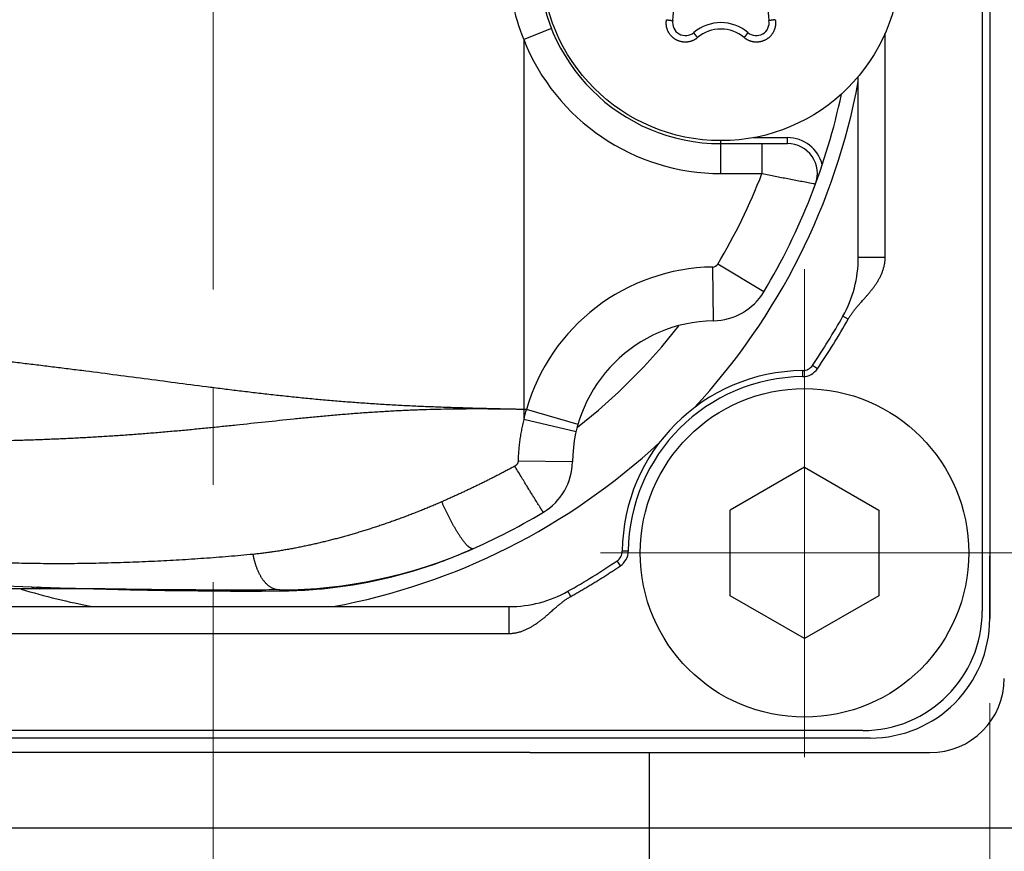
# Model space of a CAD drawing. Header units: millimetres. Extents: x 0 to 594, y 0 to 420.
# Tile 101 of 112: x 294 to 310, y 323 to 337. Entities that reach past the tile are written whole.
import ezdxf

# ---------------------------------------------------------------- set-up
doc = ezdxf.new("R2010")
doc.units = ezdxf.units.MM
doc.header["$LTSCALE"] = 0.257233
doc.linetypes.add('CENTER', pattern=[50.8, 31.75, -6.35, 6.35, -6.35])
doc.layers.add('NoLayerName_001', color=7, linetype='Continuous')
doc.styles.get("Standard").update_dxf_attribs({"font": 'txt', "bigfont": 'extfont2'})
doc.dimstyles.get("Standard").update_dxf_attribs({"dimtxt": 2.5, "dimasz": 2.5, "dimexe": 1, "dimexo": 1, "dimtad": 1, "dimdec": 3, "dimzin": 0, "dimdsep": 46, "dimtxsty": 'Standard', "dimcen": 2.5, "dimadec": 3, "dimazin": 0, "dimtfac": 0.75, "dimtdec": 3, "dimtmove": 0, "dimatfit": 3, "dimfxl": 1, "dimarcsym": 0})

# ---------------------------------------------------------------- blocks, each defined once
blk = doc.blocks.new('DIM_0002')
at = {"color": 3, "linetype": 'Continuous', "lineweight": 13}
blk.add_arc((43.724, 43.208), 43.208, 180, 90, dxfattribs=at)
blk = doc.blocks.new('_OPEN30')
at = {"color": 0, "linetype": 'ByBlock', "lineweight": -2}
for p, q in [((-1, 0.267949), (0, 0)), ((0, 0), (-1, -0.267949)), ((0, 0), (-1, 0))]:
    blk.add_line(p, q, dxfattribs=at)
blk = doc.blocks.new('*D53')
at = {"layer": 'Defpoints', "color": 0}
for p in [(260.624, 330.356), (309.924, 326.849), (309.924, 300.089)]:
    blk.add_point(p, dxfattribs=at)
at = {"layer": 'NoLayerName_001', "color": 0, "linetype": 'Continuous', "lineweight": 13}
for p, q in [((260.624, 328.942), (260.624, 298.674)), ((309.924, 325.434), (309.924, 298.674)), ((262.745, 300.089), (307.802, 300.089))]:
    blk.add_line(p, q, dxfattribs=at)
at = {"layer": 'NoLayerName_001', "color": 0, "lineweight": 13, "xscale": 2.121340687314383, "yscale": 2.121340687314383, "zscale": 2.121340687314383, "rotation": 180}
blk.add_blockref('_OPEN30', (260.624, 300.089), dxfattribs=at)
at = {"layer": 'NoLayerName_001', "color": 0, "lineweight": 13, "xscale": 2.121340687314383, "yscale": 2.121340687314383, "zscale": 2.121340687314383}
blk.add_blockref('_OPEN30', (309.924, 300.089), dxfattribs=at)
at = {"layer": 'NoLayerName_001', "color": 0, "lineweight": 13, "insert": (285.274, 303.978), "char_height": 4.94979, "attachment_point": 5}
blk.add_mtext('\\W0.8000;４９．５', dxfattribs=at)
blk = doc.blocks.new('*D54')
at = {"layer": 'Defpoints', "color": 0}
for p in [(309.924, 326.849), (362.924, 309.349), (362.924, 300.089)]:
    blk.add_point(p, dxfattribs=at)
at = {"layer": 'NoLayerName_001', "color": 0, "linetype": 'Continuous', "lineweight": 13}
for p, q in [((309.924, 325.434), (309.924, 298.674)), ((362.924, 307.934), (362.924, 298.674)), ((312.045, 300.089), (360.802, 300.089))]:
    blk.add_line(p, q, dxfattribs=at)
at = {"layer": 'NoLayerName_001', "color": 0, "lineweight": 13, "xscale": 2.121340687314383, "yscale": 2.121340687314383, "zscale": 2.121340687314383, "rotation": 180}
blk.add_blockref('_OPEN30', (309.924, 300.089), dxfattribs=at)
at = {"layer": 'NoLayerName_001', "color": 0, "lineweight": 13, "xscale": 2.121340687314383, "yscale": 2.121340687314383, "zscale": 2.121340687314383}
blk.add_blockref('_OPEN30', (362.924, 300.089), dxfattribs=at)
at = {"layer": 'NoLayerName_001', "color": 0, "lineweight": 13, "insert": (336.424, 303.978), "char_height": 4.94979, "attachment_point": 5}
blk.add_mtext('\\W0.8000;53', dxfattribs=at)

msp = doc.modelspace()

# ---------------------------------------------------------------- linework, layer by layer
at = {"layer": 'NoLayerName_001', "color": 2, "linetype": 'CENTER', "lineweight": 13}
for p, q in [((296.9236, 353.5915), (296.9236, 322.1059)), ((306.8236, 332.6987), (306.8236, 323.1987)), ((311.5736, 327.9487), (302.0736, 327.9487))]:
    msp.add_line(p, q, dxfattribs=at)
at = {"layer": 'NoLayerName_001', "color": 7, "linetype": 'Continuous', "lineweight": 25}
for p, q in [((309.9236, 348.8487), (309.9236, 326.8487)), ((306.8236, 329.3837), (305.5808, 328.6662)), ((306.8236, 329.3837), (308.0663, 328.6662)), ((305.5808, 327.2312), (305.5808, 328.6662)), ((308.0663, 328.6662), (308.0663, 327.2312)), ((306.8236, 326.5137), (305.5808, 327.2312)), ((308.0663, 327.2312), (306.8236, 326.5137)), ((307.9236, 324.8487), (285.9236, 324.8487)), ((302.2236, 324.6047), (284.9236, 324.6047)), ((302.2236, 324.6047), (308.9236, 324.6047)), ((304.2236, 324.6047), (304.2236, 309.3487)), ((283.9236, 323.3487), (354.9236, 323.3487))]:
    msp.add_line(p, q, dxfattribs=at)
at = {"layer": 'NoLayerName_001', "color": 3, "linetype": 'Continuous', "lineweight": 25}
for p, q in [((309.7986, 348.7237), (309.7986, 326.9737)), ((302.5884, 336.7244), (302.1236, 336.5401)), ((302.1236, 336.5401), (302.1236, 330.1801)), ((308.1736, 332.8919), (308.173, 336.6494)), ((307.7236, 332.8919), (307.7236, 335.9237)), ((305.9638, 334.8987), (306.5392, 334.8987)), ((306.5392, 334.7987), (306.5392, 334.8987)), ((305.4236, 334.2987), (305.4236, 334.8487)), ((305.4236, 334.7987), (306.5392, 334.7987)), ((306.1116, 334.7987), (306.1116, 334.2987)), ((305.4236, 334.2987), (306.1116, 334.2987)), ((306.1425, 332.3194), (305.3707, 332.7823)), ((308.1736, 332.8919), (307.7236, 332.8919)), ((305.3006, 331.8338), (305.2865, 332.7337)), ((307.5543, 331.8607), (307.4661, 331.9103)), ((306.7951, 330.8991), (306.7942, 330.9991)), ((307.0411, 331.0314), (306.9582, 331.0873)), ((302.1674, 330.3487), (302.1236, 330.3487)), ((303.0321, 330.0993), (302.1674, 330.3487)), ((303.0003, 329.9767), (302.1236, 330.1801)), ((302.9384, 329.4717), (302.0294, 329.4856)), ((301.1614, 327.9691), (301.1754, 327.9752)), ((303.8732, 327.9771), (303.7732, 327.9781)), ((301.0301, 327.914), (301.043, 327.9193)), ((303.7408, 327.7312), (303.685, 327.8141)), ((294.9262, 327.3487), (290.9944, 327.3487)), ((294.9228, 327.3487), (294.936, 327.3482)), ((298.0397, 327.3117), (298.0349, 327.3281)), ((298.0398, 327.3116), (298.1904, 327.3141)), ((302.911, 327.219), (302.8619, 327.3061)), ((291.9667, 327.0487), (301.8804, 327.0487)), ((301.8804, 326.6003), (301.8804, 327.0487)), ((291.9667, 326.5987), (301.8804, 326.6003)), ((307.7986, 324.9737), (286.0486, 324.9737))]:
    msp.add_line(p, q, dxfattribs=at)
at = {"layer": 'NoLayerName_001', "color": 190, "linetype": 'Continuous', "lineweight": 25}
msp.add_line((309.9236, 326.8487), (309.9236, 327.8937), dxfattribs=at)
at = {"layer": 'NoLayerName_001', "color": 3, "linetype": 'Continuous', "lineweight": 25}
for points in [[(301.0356, 327.9163), (301.0821, 327.9356), (301.1614, 327.9691)], [(286.8418, 327.8152), (288.4506, 327.6904), (289.9644, 327.5821), (291.3835, 327.4932), (292.6885, 327.4256), (293.8898, 327.3776), (294.5193, 327.3585)], [(294.936, 327.3482), (295.5364, 327.3292), (296.1154, 327.3172), (296.6749, 327.3109), (297.2149, 327.3089), (297.7347, 327.3099), (298.0398, 327.3117)], [(298.1904, 327.3141), (298.3258, 327.3187), (298.4596, 327.3256), (298.5916, 327.3345), (298.722, 327.3455), (298.7559, 327.3487)]]:
    msp.add_lwpolyline(points, dxfattribs=at)
msp.add_circle((305.4236, 337.8487), 3, dxfattribs=at)
at = {"layer": 'NoLayerName_001', "color": 7, "linetype": 'Continuous', "lineweight": 25}
msp.add_circle((306.8236, 327.9487), 2.75, dxfattribs=at)
at = {"layer": 'NoLayerName_001', "color": 3, "linetype": 'Continuous', "lineweight": 25}
for centre, radius, start, end in [((305.4236, 337.8487), 3.05, 90, 270), ((305.324, 337.8494), 3.4579, 180.0121, 202.25027), ((303.9297, 336.9862), 0.7, 349.80613, 70.19387), ((306.9175, 336.9862), 0.7, 109.80613, 190.19387), ((304.8319, 336.824), 0.2167, 169.80613, 310.19387), ((306.0152, 336.824), 0.2167, 229.80613, 10.19387), ((305.4236, 336.1237), 0.7, 49.80613, 130.19387), ((305.4238, 336.1138), 0.6028, 90.02274, 130.32611), ((305.4233, 336.1138), 0.6028, 49.67313, 89.97802), ((305.4236, 337.8488), 3.5501, 201.63153, 269.99943), ((296.9236, 337.8487), 10.9856, 317.14768, 349.45219), ((296.9236, 337.8487), 10.75, 329.04547, 348.06434), ((306.5392, 334.2987), 0.6, 14.20958, 90), ((306.5392, 334.2987), 0.5, 339.73629, 90), ((296.9236, 337.8487), 9.85, 329.04547, 338.87487), ((305.2849, 332.8337), 0.1, 270.89666, 329.04547), ((305.7236, 332.8919), 2, 330.60856, 0), ((305.3381, 329.4341), 3.3, 90.89667, 163.91025), ((305.2849, 332.8337), 1, 270.89658, 329.04543), ((305.3381, 329.4341), 2.4, 90.8967, 179.10331), ((296.9236, 337.8487), 12.1, 326.02761, 330.60856), ((296.9271, 337.8637), 12.2055, 325.96003, 330.53914), ((296.9236, 337.8487), 9.9, 308.04026, 321.95416), ((306.8231, 327.9492), 3.05, 90.54197, 179.45803), ((306.7923, 331.1991), 0.2, 270.54197, 326.02761), ((306.7923, 331.1991), 0.3, 270.54197, 326.02761), ((306.8231, 327.9492), 2.95, 90.54197, 179.45803), ((305.3387, 329.434), 3.3006, 163.91055, 166.93423), ((296.9236, 337.8487), 10.9856, 280.54781, 312.85232), ((301.9385, 329.4873), 1, 300.95454, 359.10341), ((296.9236, 337.8487), 10.75, 292.75618, 300.95448), ((298.0036, 335.4192), 8.0913, 270.22195, 293.8734), ((303.5732, 327.9799), 0.2, 303.97239, 359.45803), ((303.5732, 327.9799), 0.3, 303.97239, 359.45803), ((297.9825, 335.3163), 8.005, 275.54396, 290.22101), ((297.973, 335.3463), 8.0365, 290.21117, 292.359), ((297.9687, 335.3568), 8.0478, 292.45773, 292.68816), ((296.9236, 337.8487), 12.1, 299.39144, 303.97239), ((296.9236, 337.8487), 10.9856, 252.99123, 259.45219), ((294.0236, 327.4487), 0.1, 227.28267, 270), ((296.7547, 410.9577), 83.6291, 268.468738, 268.745335), ((301.8804, 329.0487), 2, 270, 299.39144), ((307.7986, 326.9737), 2, 270, 0)]:
    msp.add_arc(centre, radius, start, end, dxfattribs=at)
at = {"layer": 'NoLayerName_001', "color": 190, "linetype": 'Continuous', "lineweight": 25}
msp.add_arc((307.9236, 326.8487), 2, 270, 0, dxfattribs=at)
at = {"layer": 'NoLayerName_001', "color": 7, "linetype": 'Continuous', "lineweight": 25}
for centre, radius, end in [((307.9236, 326.8487), 2, 0), ((308.9236, 325.8487), 1.244, 360)]:
    msp.add_arc(centre, radius, 270, end, dxfattribs=at)
at = {"layer": 'NoLayerName_001', "color": 3, "linetype": 'Continuous', "lineweight": 25}
for points, knots in [([(304.5292, 336.704), (304.5275, 336.7089), (304.5239, 336.7187), (304.5195, 336.7337), (304.5159, 336.7489), (304.5129, 336.7643), (304.5108, 336.7798), (304.5094, 336.7955), (304.5088, 336.8111), (304.5089, 336.8268), (304.5098, 336.8424), (304.5114, 336.858), (304.5132, 336.8682), (304.514, 336.8734)], [0, 0, 0, 0, 0.01564453, 0.03129107, 0.04694096, 0.0625957, 0.07825716, 0.09392521, 0.10959444, 0.12525804, 0.14090884, 0.15653959, 0.17214336, 0.17214336, 0.17214336, 0.17214336]), ([(304.514, 336.8734), (304.5153, 336.8731), (304.5178, 336.8727), (304.5216, 336.872), (304.5254, 336.8713), (304.5292, 336.8707), (304.533, 336.87), (304.5368, 336.8694), (304.5406, 336.8688), (304.5444, 336.8682), (304.5482, 336.8676), (304.5513, 336.8671), (304.5539, 336.8667), (304.5558, 336.8664), (304.5577, 336.8661), (304.5596, 336.8659), (304.5615, 336.8656), (304.5634, 336.8653), (304.5653, 336.8651), (304.5672, 336.8648), (304.5691, 336.8645), (304.571, 336.8643), (304.5729, 336.864), (304.5748, 336.8638), (304.5768, 336.8635), (304.5787, 336.8633), (304.5806, 336.8631), (304.5825, 336.8629), (304.5844, 336.8627), (304.5863, 336.8624), (304.5882, 336.8622), (304.5901, 336.862), (304.5921, 336.8619), (304.594, 336.8617), (304.5959, 336.8615), (304.5978, 336.8614), (304.5997, 336.8612), (304.6017, 336.8611), (304.6036, 336.861), (304.6055, 336.8609), (304.6068, 336.8608), (304.6074, 336.8608)], [0, 0, 0, 0, 0.003849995, 0.007700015, 0.011550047, 0.015400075, 0.019250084, 0.023100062, 0.026950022, 0.030799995, 0.034650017, 0.038500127, 0.040425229, 0.042350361, 0.044275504, 0.046200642, 0.048125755, 0.050050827, 0.051975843, 0.053900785, 0.055825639, 0.05775039, 0.059675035, 0.061599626, 0.063524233, 0.065448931, 0.067373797, 0.06929891, 0.071224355, 0.073150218, 0.075076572, 0.077003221, 0.078929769, 0.080855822, 0.082781, 0.084704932, 0.086627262, 0.088547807, 0.090467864, 0.092389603, 0.09431538, 0.09431538, 0.09431538, 0.09431538]), ([(304.6074, 336.8608), (304.6081, 336.8608), (304.6093, 336.8608), (304.6113, 336.8608), (304.6132, 336.8608), (304.6151, 336.861), (304.6171, 336.8611), (304.6181, 336.862), (304.6186, 336.8623)], [0, 0, 0, 0, 0.001932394, 0.003873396, 0.005813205, 0.007735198, 0.009629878, 0.011524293, 0.011524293, 0.011524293, 0.011524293]), ([(306.3331, 336.8734), (306.3339, 336.8682), (306.3357, 336.858), (306.3373, 336.8424), (306.3382, 336.8268), (306.3383, 336.8111), (306.3377, 336.7955), (306.3363, 336.7798), (306.3342, 336.7643), (306.3313, 336.7489), (306.3276, 336.7337), (306.3232, 336.7187), (306.3181, 336.7039), (306.3122, 336.6894), (306.3057, 336.6752), (306.2984, 336.6613), (306.2905, 336.6478), (306.2819, 336.6347), (306.2727, 336.622), (306.2629, 336.6098), (306.2525, 336.5982), (306.2415, 336.587), (306.23, 336.5764), (306.218, 336.5663), (306.2055, 336.5569), (306.1925, 336.5481), (306.1792, 336.5399), (306.1654, 336.5324), (306.1513, 336.5256), (306.1369, 336.5195), (306.1222, 336.5141), (306.1073, 336.5095), (306.0921, 336.5056), (306.0768, 336.5024), (306.0613, 336.5), (306.0457, 336.4984), (306.0301, 336.4975), (306.0144, 336.4974), (305.9988, 336.498), (305.9832, 336.4994), (305.9729, 336.501), (305.9677, 336.5018)], [0, 0, 0, 0, 0.01560391, 0.03123477, 0.04688562, 0.06254921, 0.07821836, 0.09388632, 0.10954769, 0.12520242, 0.14085234, 0.15649894, 0.17214356, 0.18778768, 0.20343306, 0.21908072, 0.23473025, 0.25038088, 0.26603174, 0.28168218, 0.29733206, 0.31298188, 0.32863204, 0.34428244, 0.35993271, 0.37558253, 0.39123187, 0.40688125, 0.42253114, 0.43818149, 0.45383193, 0.4694821, 0.48513188, 0.50078165, 0.51643197, 0.53208275, 0.54773337, 0.563383, 0.57903085, 0.59467653, 0.610321, 0.610321, 0.610321, 0.610321]), ([(306.2397, 336.8608), (306.2391, 336.8608), (306.2378, 336.8608), (306.2358, 336.8608), (306.2339, 336.8608), (306.232, 336.861), (306.23, 336.8611), (306.229, 336.862), (306.2285, 336.8623)], [0, 0, 0, 0, 0.001932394, 0.003873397, 0.005813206, 0.007735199, 0.009629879, 0.011524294, 0.011524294, 0.011524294, 0.011524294]), ([(306.3331, 336.8734), (306.3318, 336.8731), (306.3293, 336.8727), (306.3255, 336.872), (306.3217, 336.8713), (306.3179, 336.8707), (306.3142, 336.87), (306.3104, 336.8694), (306.3066, 336.8688), (306.3028, 336.8682), (306.299, 336.8676), (306.2958, 336.8671), (306.2932, 336.8667), (306.2913, 336.8664), (306.2894, 336.8661), (306.2875, 336.8659), (306.2856, 336.8656), (306.2837, 336.8653), (306.2818, 336.8651), (306.2799, 336.8648), (306.278, 336.8645), (306.2761, 336.8643), (306.2742, 336.864), (306.2723, 336.8638), (306.2704, 336.8635), (306.2684, 336.8633), (306.2665, 336.8631), (306.2646, 336.8629), (306.2627, 336.8627), (306.2608, 336.8624), (306.2589, 336.8622), (306.257, 336.862), (306.255, 336.8619), (306.2531, 336.8617), (306.2512, 336.8615), (306.2493, 336.8614), (306.2474, 336.8612), (306.2455, 336.8611), (306.2435, 336.861), (306.2416, 336.8609), (306.2403, 336.8608), (306.2397, 336.8608)], [0, 0, 0, 0, 0.003849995, 0.007700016, 0.011550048, 0.015400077, 0.019250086, 0.023100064, 0.026950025, 0.030799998, 0.03465002, 0.03850013, 0.040425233, 0.042350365, 0.044275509, 0.046200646, 0.04812576, 0.050050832, 0.051975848, 0.05390079, 0.055825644, 0.057750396, 0.059675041, 0.061599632, 0.06352424, 0.065448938, 0.067373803, 0.069298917, 0.071224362, 0.073150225, 0.07507658, 0.077003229, 0.078929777, 0.08085583, 0.082781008, 0.084704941, 0.086627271, 0.088547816, 0.090467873, 0.092389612, 0.094315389, 0.094315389, 0.094315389, 0.094315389]), ([(305.0337, 336.5733), (305.0296, 336.5701), (305.0216, 336.5634), (305.009, 336.5542), (304.9959, 336.5456), (304.9824, 336.5377), (304.9685, 336.5304), (304.9543, 336.5238), (304.9398, 336.5179), (304.925, 336.5127), (304.91, 336.5083), (304.8948, 336.5046), (304.8794, 336.5016), (304.8639, 336.4995), (304.8483, 336.498), (304.8327, 336.4974), (304.817, 336.4975), (304.8014, 336.4984), (304.7858, 336.5), (304.7703, 336.5024), (304.755, 336.5056), (304.7398, 336.5095), (304.7249, 336.5141), (304.7102, 336.5195), (304.6958, 336.5256), (304.6817, 336.5324), (304.6679, 336.5399), (304.6546, 336.5481), (304.6416, 336.5569), (304.6291, 336.5663), (304.6171, 336.5764), (304.6056, 336.587), (304.5946, 336.5982), (304.5842, 336.6098), (304.5744, 336.622), (304.5652, 336.6347), (304.5566, 336.6478), (304.5487, 336.6613), (304.5415, 336.6752), (304.5349, 336.6894), (304.5311, 336.6991), (304.5292, 336.704)], [0, 0, 0, 0, 0.01560377, 0.03123454, 0.04688539, 0.06254909, 0.07821843, 0.09388661, 0.10954815, 0.12520294, 0.14085285, 0.15649938, 0.1721439, 0.18778789, 0.20343314, 0.21908067, 0.23473008, 0.25038059, 0.26603134, 0.28168167, 0.29733144, 0.31298116, 0.32863122, 0.3442815, 0.35993163, 0.37558128, 0.39123041, 0.40687955, 0.4225292, 0.43817933, 0.45382961, 0.46947967, 0.4851294, 0.50077917, 0.51642951, 0.53208027, 0.54773078, 0.56338021, 0.57902775, 0.59467301, 0.61031702, 0.61031702, 0.61031702, 0.61031702]), ([(304.9761, 336.648), (304.9758, 336.6485), (304.9751, 336.6496), (304.9741, 336.6513), (304.9732, 336.653), (304.9724, 336.6547), (304.9715, 336.6565), (304.9718, 336.6578), (304.9718, 336.6584)], [0, 0, 0, 0, 0.001932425, 0.00387346, 0.0058133, 0.007735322, 0.009630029, 0.011524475, 0.011524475, 0.011524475, 0.011524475]), ([(305.0337, 336.5733), (305.0328, 336.5743), (305.0312, 336.5763), (305.0287, 336.5792), (305.0262, 336.5822), (305.0238, 336.5851), (305.0213, 336.5881), (305.0189, 336.5911), (305.0164, 336.594), (305.014, 336.597), (305.0116, 336.6), (305.0096, 336.6025), (305.008, 336.6045), (305.0068, 336.606), (305.0056, 336.6075), (305.0044, 336.6091), (305.0032, 336.6106), (305.002, 336.6121), (305.0008, 336.6136), (304.9996, 336.6151), (304.9985, 336.6166), (304.9973, 336.6182), (304.9961, 336.6197), (304.995, 336.6212), (304.9938, 336.6228), (304.9926, 336.6243), (304.9915, 336.6258), (304.9903, 336.6274), (304.9892, 336.6289), (304.9881, 336.6305), (304.9869, 336.6321), (304.9858, 336.6336), (304.9847, 336.6352), (304.9836, 336.6368), (304.9825, 336.6383), (304.9814, 336.6399), (304.9803, 336.6415), (304.9792, 336.6431), (304.9782, 336.6447), (304.9771, 336.6463), (304.9764, 336.6474), (304.9761, 336.648)], [0, 0, 0, 0, 0.003850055, 0.007700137, 0.011550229, 0.015400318, 0.019250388, 0.023100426, 0.026950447, 0.030800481, 0.034650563, 0.038500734, 0.040425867, 0.042351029, 0.044276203, 0.04620137, 0.048126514, 0.050051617, 0.051976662, 0.053901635, 0.055826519, 0.057751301, 0.059675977, 0.061600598, 0.063525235, 0.065449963, 0.067374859, 0.069300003, 0.071225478, 0.073151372, 0.075077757, 0.077004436, 0.078931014, 0.080857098, 0.082782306, 0.084706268, 0.086628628, 0.088549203, 0.09046929, 0.092391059, 0.094316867, 0.094316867, 0.094316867, 0.094316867]), ([(305.8134, 336.5733), (305.8143, 336.5743), (305.8159, 336.5763), (305.8184, 336.5792), (305.8209, 336.5822), (305.8233, 336.5851), (305.8258, 336.5881), (305.8283, 336.5911), (305.8307, 336.594), (305.8331, 336.597), (305.8355, 336.6), (305.8375, 336.6025), (305.8391, 336.6045), (305.8403, 336.606), (305.8415, 336.6075), (305.8427, 336.6091), (305.8439, 336.6106), (305.8451, 336.6121), (305.8463, 336.6136), (305.8475, 336.6151), (305.8486, 336.6166), (305.8498, 336.6182), (305.851, 336.6197), (305.8522, 336.6212), (305.8533, 336.6228), (305.8545, 336.6243), (305.8556, 336.6258), (305.8568, 336.6274), (305.8579, 336.6289), (305.8591, 336.6305), (305.8602, 336.6321), (305.8613, 336.6336), (305.8624, 336.6352), (305.8635, 336.6368), (305.8646, 336.6383), (305.8657, 336.6399), (305.8668, 336.6415), (305.8679, 336.6431), (305.869, 336.6447), (305.87, 336.6463), (305.8707, 336.6474), (305.871, 336.648)], [0, 0, 0, 0, 0.003849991, 0.007700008, 0.011550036, 0.01540006, 0.019250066, 0.023100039, 0.026949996, 0.030799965, 0.034649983, 0.038500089, 0.04042519, 0.04235032, 0.044275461, 0.046200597, 0.048125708, 0.050050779, 0.051975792, 0.053900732, 0.055825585, 0.057750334, 0.059674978, 0.061599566, 0.063524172, 0.065448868, 0.067373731, 0.069298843, 0.071224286, 0.073150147, 0.0750765, 0.077003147, 0.078929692, 0.080855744, 0.08278092, 0.08470485, 0.086627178, 0.088547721, 0.090467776, 0.092389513, 0.094315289, 0.094315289, 0.094315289, 0.094315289]), ([(305.9677, 336.5018), (305.9626, 336.5028), (305.9523, 336.5045), (305.9371, 336.5083), (305.9221, 336.5127), (305.9073, 336.5179), (305.8928, 336.5238), (305.8786, 336.5304), (305.8647, 336.5377), (305.8512, 336.5456), (305.8382, 336.5542), (305.8255, 336.5634), (305.8175, 336.5701), (305.8134, 336.5733)], [0, 0, 0, 0, 0.01564495, 0.03129179, 0.04694183, 0.06259659, 0.07825796, 0.09392591, 0.10959513, 0.12525889, 0.14091, 0.15654111, 0.17214515, 0.17214515, 0.17214515, 0.17214515]), ([(305.871, 336.648), (305.8713, 336.6485), (305.872, 336.6496), (305.873, 336.6513), (305.8739, 336.653), (305.8747, 336.6547), (305.8756, 336.6565), (305.8753, 336.6578), (305.8753, 336.6584)], [0, 0, 0, 0, 0.001932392, 0.003873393, 0.0058132, 0.007735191, 0.009629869, 0.011524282, 0.011524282, 0.011524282, 0.011524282]), ([(306.1116, 334.2987), (306.1502, 334.291), (306.224, 334.2762), (306.3329, 334.2546), (306.4383, 334.2339), (306.5437, 334.2134), (306.6492, 334.1931), (306.7548, 334.173), (306.8604, 334.1531), (306.9343, 334.1392), (306.9765, 334.1314), (306.9871, 334.1294), (306.9977, 334.1275), (307.0047, 334.1262), (307.0082, 334.1255)], [0, 0, 0, 0, 0.11818005, 0.22561647, 0.33305289, 0.4404893, 0.5479257, 0.65536212, 0.76279853, 0.87023559, 0.88097693, 0.89172637, 0.90246103, 0.91320946, 0.91320946, 0.91320946, 0.91320946]), ([(307.5543, 331.8607), (307.5588, 331.8685), (307.5678, 331.8843), (307.5823, 331.9074), (307.5972, 331.9302), (307.6127, 331.9526), (307.6287, 331.9747), (307.6452, 331.9964), (307.662, 332.0179), (307.6792, 332.0392), (307.6966, 332.0602), (307.7143, 332.0811), (307.7322, 332.1017), (307.7502, 332.1223), (307.7803, 332.1562), (307.8106, 332.19), (307.8407, 332.224), (307.8587, 332.2444), (307.8765, 332.265), (307.8942, 332.2857), (307.9118, 332.3065), (307.9291, 332.3276), (307.9461, 332.3488), (307.9628, 332.3703), (307.9792, 332.3921), (307.9953, 332.4141), (308.0109, 332.4364), (308.0261, 332.4591), (308.0408, 332.482), (308.055, 332.5053), (308.0687, 332.5289), (308.0817, 332.5528), (308.0941, 332.5771), (308.1057, 332.6018), (308.1167, 332.6267), (308.1268, 332.6521), (308.1361, 332.6777), (308.1445, 332.7037), (308.1519, 332.7299), (308.1585, 332.7565), (308.1618, 332.7744), (308.1636, 332.7833)], [0, 0, 0, 0, 0.0272278, 0.054452, 0.0816856, 0.1089368, 0.1362101, 0.1635059, 0.1908213, 0.2181507, 0.2454855, 0.2728152, 0.3001272, 0.3274092, 0.354663, 0.436336, 0.4635569, 0.4907866, 0.5180229, 0.5452631, 0.5725054, 0.5997492, 0.6269952, 0.6542425, 0.6814888, 0.7087336, 0.7359783, 0.7632266, 0.7904827, 0.8177431, 0.8450032, 0.8722612, 0.8995184, 0.9267794, 0.9540471, 0.9813174, 1.0085893, 1.035866, 1.0631554, 1.0904688, 1.1177987, 1.1177987, 1.1177987, 1.1177987]), ([(308.1636, 332.7833), (308.165, 332.7923), (308.1682, 332.8103), (308.1711, 332.8374), (308.1732, 332.8646), (308.1733, 332.8828), (308.1736, 332.8919)], [0, 0, 0, 0, 0.02732647, 0.05463422, 0.08191378, 0.1091621, 0.1091621, 0.1091621, 0.1091621]), ([(302.1236, 330.3487), (301.9482, 330.3527), (301.6852, 330.3582), (301.3346, 330.3671), (301.0716, 330.3745), (300.8087, 330.383), (300.5458, 330.3928), (300.283, 330.4043), (300.0202, 330.4174), (299.7576, 330.4324), (299.4951, 330.4494), (299.2327, 330.4684), (298.9705, 330.4893), (298.7084, 330.5123), (298.4465, 330.5373), (298.1848, 330.564), (297.9233, 330.5923), (297.6619, 330.6221), (297.4006, 330.6531), (297.1395, 330.6852), (296.7916, 330.7292), (296.1829, 330.8087), (295.4875, 330.9009), (294.8787, 330.9794), (294.5308, 331.0235), (294.2697, 331.056), (294.0086, 331.088), (293.7474, 331.1194), (293.4862, 331.1501), (293.2248, 331.1803), (292.9634, 331.2098), (292.702, 331.2388), (292.4405, 331.2673), (292.1789, 331.2953), (291.9173, 331.3228), (291.5684, 331.3589), (291.1322, 331.4029), (290.6085, 331.4538), (290.0847, 331.503), (289.5607, 331.5507), (289.2113, 331.5812), (289.0366, 331.5966)], [0, 0, 0, 0, 0.5261343, 0.789204, 1.0522704, 1.3153322, 1.5783916, 1.8414534, 2.1045185, 2.3675842, 2.6306503, 2.8937169, 3.1567827, 3.4198465, 3.6829102, 3.9459787, 4.2090536, 4.4721337, 4.7352147, 4.9982902, 5.2613552, 5.7874709, 6.8397131, 7.3658375, 7.6288988, 7.8919592, 8.155019, 8.418079, 8.6811397, 8.9442013, 9.2072637, 9.4703267, 9.7333898, 9.9964526, 10.2595147, 10.5225763, 11.0486983, 11.5748199, 12.1009414, 12.6270634, 13.1531853, 13.1531853, 13.1531853, 13.1531853]), ([(302.1236, 330.3487), (302.0432, 330.3502), (301.8826, 330.3535), (301.6415, 330.3563), (301.4004, 330.3576), (301.1594, 330.357), (300.9183, 330.3544), (300.6773, 330.3498), (300.4363, 330.343), (300.1955, 330.3338), (299.9547, 330.3224), (299.714, 330.3088), (299.4735, 330.2929), (299.2332, 330.2751), (298.9929, 330.2553), (298.7528, 330.2339), (298.5129, 330.2109), (298.1931, 330.1788), (297.7936, 330.1368), (297.3941, 330.0946), (297.0745, 330.0615), (296.8347, 330.0372), (296.5948, 330.0137), (296.3548, 329.9911), (296.1147, 329.9698), (295.8745, 329.9497), (295.6342, 329.9309), (295.3938, 329.9136), (295.1533, 329.8976), (294.9127, 329.8831), (294.672, 329.87), (294.4312, 329.8582), (294.1904, 329.8478), (293.9495, 329.8388), (293.7086, 329.831), (293.4677, 329.8246), (293.2267, 329.8195), (292.9856, 329.8157), (292.7446, 329.8132), (292.5036, 329.8118), (292.3429, 329.8122), (292.2625, 329.8122)], [0, 0, 0, 0, 0.2410437, 0.4821068, 0.7231781, 0.964249, 1.2053136, 1.4463694, 1.6874166, 1.9284587, 2.1694983, 2.4105364, 2.6515728, 2.892609, 3.1336462, 3.3746819, 3.615713, 3.8567439, 4.3388069, 4.8208661, 5.0618966, 5.3029283, 5.5439596, 5.7849902, 6.0260217, 6.2670542, 6.508088, 6.7491243, 6.9901641, 7.2312071, 7.4722525, 7.7132996, 7.9543472, 8.1953938, 8.4364383, 8.6774811, 8.918523, 9.1595647, 9.4006068, 9.6416494, 9.8826929, 9.8826929, 9.8826929, 9.8826929]), ([(302.1236, 330.1801), (302.1199, 330.165), (302.1125, 330.1347), (302.1022, 330.0891), (302.0925, 330.0433), (302.0835, 329.9973), (302.0752, 329.9512), (302.0675, 329.905), (302.0605, 329.8586), (302.0541, 329.8122), (302.0485, 329.7657), (302.0435, 329.7191), (302.0392, 329.6724), (302.0357, 329.6257), (302.0328, 329.579), (302.0306, 329.5323), (302.0299, 329.5011), (302.0294, 329.4856)], [0, 0, 0, 0, 0.04674804, 0.09353138, 0.14034384, 0.18717939, 0.23403213, 0.28089634, 0.32776648, 0.3746372, 0.42150336, 0.46836004, 0.51520256, 0.5620265, 0.6088277, 0.65560229, 0.7023467, 0.7023467, 0.7023467, 0.7023467]), ([(302.0294, 329.4856), (302.0293, 329.4838), (302.0292, 329.4803), (302.0286, 329.4751), (302.0277, 329.47), (302.0265, 329.4648), (302.0251, 329.4598), (302.0233, 329.4548), (302.0213, 329.4499), (302.019, 329.4451), (302.0165, 329.4405), (302.0137, 329.436), (302.0106, 329.4316), (302.0074, 329.4275), (302.0039, 329.4235), (302.0003, 329.4197), (301.9964, 329.4161), (301.9924, 329.4127), (301.9883, 329.4094), (301.984, 329.4064), (301.9796, 329.4036), (301.9766, 329.4019), (301.975, 329.4011)], [0, 0, 0, 0, 0.00521201, 0.01044276, 0.01569159, 0.02095668, 0.02623532, 0.0315241, 0.03681913, 0.04211628, 0.0474114, 0.05270046, 0.05798111, 0.06325551, 0.06852575, 0.07379266, 0.07905603, 0.08431465, 0.08956648, 0.0948088, 0.10003825, 0.10525107, 0.10525107, 0.10525107, 0.10525107]), ([(301.975, 329.4011), (301.9551, 329.3903), (301.9152, 329.3686), (301.8552, 329.3365), (301.7951, 329.3047), (301.7348, 329.2732), (301.6743, 329.2419), (301.6137, 329.2109), (301.553, 329.1802), (301.4922, 329.1497), (301.4312, 329.1195), (301.37, 329.0895), (301.3088, 329.0599), (301.2474, 329.0304), (301.1859, 329.0012), (301.1243, 328.9723), (301.0626, 328.9436), (301.0008, 328.9152), (300.9388, 328.887), (300.8768, 328.8591), (300.8146, 328.8313), (300.7731, 328.8131), (300.7523, 328.8039)], [0, 0, 0, 0, 0.0680483, 0.136097, 0.2041464, 0.2721973, 0.3402501, 0.4083049, 0.4763616, 0.5444202, 0.6124804, 0.6805418, 0.7486042, 0.8166672, 0.8847304, 0.9527934, 1.0208557, 1.0889167, 1.1569761, 1.2250331, 1.2930871, 1.3611376, 1.3611376, 1.3611376, 1.3611376]), ([(302.4529, 328.6298), (302.4507, 328.6322), (302.4459, 328.637), (302.4404, 328.6454), (302.4346, 328.6537), (302.429, 328.6621), (302.4234, 328.6705), (302.4179, 328.6789), (302.4124, 328.6874), (302.407, 328.6959), (302.3997, 328.7072), (302.3906, 328.7213), (302.3798, 328.7384), (302.3673, 328.7583), (302.353, 328.781), (302.3352, 328.8096), (302.3139, 328.8438), (302.2873, 328.8867), (302.2556, 328.9382), (302.2187, 328.9984), (302.1767, 329.0673), (302.1295, 329.1448), (302.0773, 329.2311), (302.0252, 329.3175), (301.9906, 329.3751), (301.975, 329.4011)], [0, 0, 0, 0, 0.00999685, 0.02007148, 0.03017231, 0.04025269, 0.0503341, 0.06042105, 0.0705094, 0.080596, 0.09068106, 0.11084975, 0.13101979, 0.15119069, 0.1814465, 0.21170187, 0.25204261, 0.3024686, 0.3629797, 0.43357601, 0.51425753, 0.60502425, 0.70587613, 0.81681322, 0.9075799, 0.9075799, 0.9075799, 0.9075799]), ([(300.7523, 328.8039), (300.7272, 328.793), (300.677, 328.771), (300.6013, 328.7388), (300.5254, 328.707), (300.4493, 328.6758), (300.373, 328.6451), (300.2965, 328.6148), (300.2197, 328.5852), (300.1428, 328.556), (300.0657, 328.5273), (299.9884, 328.4991), (299.9109, 328.4715), (299.8332, 328.4444), (299.7554, 328.4177), (299.6774, 328.3917), (299.5992, 328.3661), (299.5208, 328.3411), (299.4423, 328.3166), (299.3636, 328.2926), (299.2847, 328.2692), (299.2057, 328.2464), (299.1265, 328.2241), (299.0472, 328.2023), (298.9677, 328.1812), (298.8881, 328.1606), (298.8083, 328.1407), (298.7284, 328.1213), (298.6483, 328.1026), (298.568, 328.0845), (298.4876, 328.067), (298.4071, 328.0502), (298.3265, 328.0341), (298.2457, 328.0186), (298.1648, 328.0039), (298.0837, 327.9898), (298.0025, 327.9766), (297.9212, 327.9642), (297.8398, 327.9525), (297.7854, 327.9457), (297.7582, 327.9421)], [0, 0, 0, 0, 0.0822487, 0.1645017, 0.2467589, 0.3290198, 0.4112839, 0.4935509, 0.5758201, 0.658091, 0.7403629, 0.8226352, 0.9049072, 0.9871782, 1.0694479, 1.1517158, 1.2339818, 1.3162458, 1.3985075, 1.4807671, 1.5630247, 1.6452803, 1.7275343, 1.809787, 1.8920383, 1.9742886, 2.0565384, 2.1387887, 2.2210398, 2.3032914, 2.385543, 2.4677945, 2.5500456, 2.6322964, 2.7145472, 2.7967992, 2.8790545, 2.9613154, 3.0435788, 3.125839, 3.125839, 3.125839, 3.125839]), ([(301.1912, 328.0597), (301.1853, 328.0655), (301.1733, 328.0769), (301.1566, 328.0952), (301.1405, 328.1141), (301.1249, 328.1334), (301.1097, 328.153), (301.095, 328.1729), (301.0805, 328.1931), (301.0664, 328.2135), (301.0526, 328.2341), (301.039, 328.2548), (301.0257, 328.2758), (301.0126, 328.2968), (300.9997, 328.318), (300.987, 328.3393), (300.9744, 328.3607), (300.962, 328.3822), (300.9498, 328.4038), (300.9377, 328.4255), (300.9258, 328.4472), (300.914, 328.4691), (300.9024, 328.4909), (300.8909, 328.5129), (300.8795, 328.5349), (300.8683, 328.557), (300.8571, 328.5792), (300.8461, 328.6014), (300.8352, 328.6237), (300.8245, 328.6461), (300.8138, 328.6684), (300.8033, 328.6909), (300.7928, 328.7134), (300.7825, 328.736), (300.7724, 328.7586), (300.7623, 328.7812), (300.7556, 328.7964), (300.7523, 328.8039)], [0, 0, 0, 0, 0.02479627, 0.04961045, 0.07442872, 0.0992332, 0.12403204, 0.14882962, 0.1736261, 0.19842373, 0.2232246, 0.24802971, 0.2728391, 0.29765188, 0.32246633, 0.34727998, 0.37209006, 0.39689623, 0.42169939, 0.44650035, 0.4712998, 0.49609835, 0.52089647, 0.54569457, 0.57049293, 0.59529176, 0.62009116, 0.64489109, 0.66969143, 0.69449206, 0.71929283, 0.74409356, 0.76889406, 0.79369411, 0.81849349, 0.84329194, 0.86808918, 0.86808918, 0.86808918, 0.86808918]), ([(297.5947, 327.9241), (297.5261, 327.9177), (297.3888, 327.9046), (297.1829, 327.8869), (296.9768, 327.8704), (296.7706, 327.8552), (296.5643, 327.8412), (296.3579, 327.8285), (296.1515, 327.817), (295.945, 327.8066), (295.7385, 327.7974), (295.5319, 327.7893), (295.3252, 327.7823), (295.1186, 327.7765), (294.9119, 327.7719), (294.7051, 327.7687), (294.4984, 327.7669), (294.2917, 327.7667), (294.0849, 327.7678), (293.8782, 327.7702), (293.6715, 327.7737), (293.4648, 327.7784), (293.2581, 327.784), (293.0515, 327.7906), (292.8448, 327.7981), (292.6383, 327.8065), (292.4317, 327.8157), (292.2252, 327.8256), (292.0187, 327.8362), (291.8123, 327.8475), (291.6059, 327.8594), (291.3995, 327.8719), (291.1932, 327.8849), (290.9869, 327.8984), (290.7806, 327.9124), (290.5744, 327.9269), (290.2994, 327.9466), (289.9558, 327.9722), (289.5435, 328.0041), (288.5131, 328.0863), (287.6202, 328.1601), (286.8647, 328.2217)], [0, 0, 0, 0, 0.2067471, 0.4135003, 0.6202577, 0.8270172, 1.0337758, 1.24053, 1.4472779, 1.6540224, 1.8607665, 2.0675119, 2.2742585, 2.4810064, 2.6877544, 2.8945008, 3.1012463, 3.307993, 3.5147412, 3.721489, 3.9282354, 4.1349813, 4.341727, 4.5484724, 4.7552181, 4.9619639, 5.1687098, 5.3754564, 5.582204, 5.7889526, 5.9957019, 6.202451, 6.4091988, 6.6159452, 6.8226909, 7.0294362, 7.2361814, 7.6496715, 8.0631603, 8.4766489, 10.7508353, 10.7508353, 10.7508353, 10.7508353]), ([(301.2786, 328.0203), (301.2773, 328.0199), (301.2749, 328.0189), (301.271, 328.0181), (301.267, 328.0177), (301.263, 328.0178), (301.2589, 328.0183), (301.2548, 328.0191), (301.2508, 328.0201), (301.2468, 328.0215), (301.2429, 328.023), (301.2392, 328.0246), (301.2355, 328.0264), (301.232, 328.0283), (301.2286, 328.0303), (301.2253, 328.0325), (301.222, 328.0347), (301.2188, 328.0369), (301.2156, 328.0393), (301.2124, 328.0417), (301.2093, 328.0441), (301.2062, 328.0466), (301.2032, 328.0491), (301.2001, 328.0517), (301.1971, 328.0543), (301.1942, 328.057), (301.1922, 328.0588), (301.1912, 328.0597)], [0, 0, 0, 0, 0.00394728, 0.00789018, 0.01186985, 0.01590789, 0.02000918, 0.02416507, 0.02835638, 0.03255583, 0.03672999, 0.04084315, 0.04488977, 0.0488866, 0.05284915, 0.05679114, 0.06072466, 0.06466031, 0.0686068, 0.07256568, 0.07653469, 0.08051142, 0.08449336, 0.08847789, 0.09246232, 0.09644386, 0.10041967, 0.10041967, 0.10041967, 0.10041967]), ([(297.7582, 327.9421), (297.731, 327.9389), (297.6765, 327.9322), (297.6219, 327.9269), (297.5947, 327.9241)], [0, 0, 0, 0, 0.08225414, 0.16450218, 0.16450218, 0.16450218, 0.16450218]), ([(297.6022, 327.885), (297.6009, 327.8915), (297.5982, 327.9045), (297.5959, 327.9176), (297.5947, 327.9241)], [0, 0, 0, 0, 0.01987966, 0.039753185, 0.039753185, 0.039753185, 0.039753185]), ([(298.0352, 327.328), (298.0286, 327.3283), (298.0153, 327.3286), (297.9955, 327.3312), (297.9759, 327.3351), (297.9567, 327.3406), (297.938, 327.3474), (297.9197, 327.3555), (297.9021, 327.3647), (297.885, 327.3749), (297.8685, 327.3861), (297.8527, 327.3982), (297.8375, 327.4111), (297.8228, 327.4246), (297.8088, 327.4387), (297.7954, 327.4534), (297.7825, 327.4685), (297.7701, 327.4841), (297.7583, 327.5001), (297.7469, 327.5164), (297.736, 327.5331), (297.7256, 327.55), (297.7156, 327.5673), (297.7061, 327.5848), (297.697, 327.6025), (297.6883, 327.6204), (297.6799, 327.6386), (297.672, 327.6569), (297.6644, 327.6754), (297.6572, 327.6939), (297.6502, 327.7126), (297.6437, 327.7314), (297.6374, 327.7504), (297.6315, 327.7694), (297.6259, 327.7885), (297.6206, 327.8076), (297.6155, 327.8269), (297.6108, 327.8462), (297.6063, 327.8656), (297.6036, 327.8786), (297.6022, 327.885)], [0, 0, 0, 0, 0.01989135, 0.03982641, 0.05978206, 0.07972689, 0.09964955, 0.11956829, 0.13948826, 0.15940007, 0.17930252, 0.19920776, 0.21911773, 0.23902386, 0.2589183, 0.27880956, 0.29870319, 0.31859886, 0.33849121, 0.3583797, 0.37827133, 0.39817152, 0.41808369, 0.43800936, 0.45794824, 0.47789839, 0.49785627, 0.51781686, 0.5377738, 0.55771985, 0.57765301, 0.59757581, 0.61749043, 0.63739865, 0.65730182, 0.67720089, 0.69709643, 0.71698862, 0.73687728, 0.75676188, 0.75676188, 0.75676188, 0.75676188]), ([(302.911, 327.219), (302.9222, 327.2256), (302.9446, 327.2389), (302.9895, 327.2651), (303.0458, 327.2977), (303.1021, 327.3302), (303.147, 327.3564), (303.1807, 327.3762), (303.2143, 327.396), (303.2478, 327.4159), (303.2812, 327.436), (303.3146, 327.4562), (303.3479, 327.4766), (303.3811, 327.4971), (303.4142, 327.5178), (303.4472, 327.5386), (303.4801, 327.5595), (303.5129, 327.5806), (303.5457, 327.6018), (303.5784, 327.6231), (303.611, 327.6445), (303.6436, 327.666), (303.676, 327.6877), (303.7085, 327.7094), (303.73, 327.7239), (303.7408, 327.7312)], [0, 0, 0, 0, 0.03901474, 0.07802931, 0.15605968, 0.23409179, 0.27310827, 0.31212482, 0.35114113, 0.39015708, 0.42917264, 0.46818798, 0.50720344, 0.54621938, 0.58523604, 0.62425353, 0.66327188, 0.70229103, 0.74131082, 0.78033102, 0.81935134, 0.85837138, 0.8973907, 0.93640878, 0.97542506, 0.97542506, 0.97542506, 0.97542506]), ([(293.9394, 327.3487), (293.9384, 327.3487), (293.9364, 327.3487), (293.9334, 327.349), (293.9304, 327.3495), (293.9274, 327.3501), (293.9245, 327.3509), (293.9216, 327.3518), (293.9188, 327.3529), (293.916, 327.3542), (293.9133, 327.3555), (293.9106, 327.357), (293.9081, 327.3586), (293.9056, 327.3604), (293.9032, 327.3622), (293.9009, 327.3642), (293.8987, 327.3662), (293.8965, 327.3683), (293.8945, 327.3705), (293.8925, 327.3728), (293.8906, 327.3751), (293.8894, 327.3767), (293.8888, 327.3775)], [0, 0, 0, 0, 0.002996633, 0.006001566, 0.009015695, 0.012038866, 0.015070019, 0.018107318, 0.021148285, 0.024189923, 0.027228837, 0.030261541, 0.033287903, 0.036310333, 0.039330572, 0.042349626, 0.045367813, 0.048384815, 0.051399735, 0.054411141, 0.057417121, 0.060415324, 0.060415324, 0.060415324, 0.060415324]), ([(294.0516, 327.3487), (294.0507, 327.3487), (294.0489, 327.3487), (294.0461, 327.349), (294.0434, 327.3494), (294.0406, 327.3499), (294.0379, 327.3506), (294.0353, 327.3514), (294.0326, 327.3523), (294.0301, 327.3533), (294.0275, 327.3545), (294.0251, 327.3558), (294.0227, 327.3572), (294.0203, 327.3587), (294.018, 327.3603), (294.0158, 327.3619), (294.0137, 327.3637), (294.0116, 327.3656), (294.0096, 327.3675), (294.0077, 327.3695), (294.0059, 327.3715), (294.0047, 327.3729), (294.0041, 327.3736)], [0, 0, 0, 0, 0.00275356, 0.005513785, 0.008281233, 0.011055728, 0.01383645, 0.016622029, 0.019410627, 0.022200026, 0.024987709, 0.027771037, 0.030549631, 0.033325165, 0.036098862, 0.038871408, 0.041642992, 0.044413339, 0.047181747, 0.049947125, 0.052708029, 0.055462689, 0.055462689, 0.055462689, 0.055462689]), ([(298.0349, 327.3281), (297.8794, 327.3276), (297.6201, 327.3265), (297.2571, 327.3261), (296.9459, 327.3263), (296.6348, 327.3272), (296.3236, 327.329), (296.0125, 327.3315), (295.7013, 327.3351), (295.442, 327.3389), (295.2346, 327.3424), (295.0791, 327.3454), (294.9754, 327.3476), (294.9235, 327.3487)], [0, 0, 0, 0, 0.4667257, 0.7778783, 1.0890357, 1.4001963, 1.7113577, 2.0225179, 2.3336759, 2.644831, 2.8004076, 2.9559837, 3.1115594, 3.1115594, 3.1115594, 3.1115594]), ([(301.8804, 326.6003), (301.8894, 326.6005), (301.9076, 326.6006), (301.9348, 326.6027), (301.9619, 326.6058), (301.9889, 326.6101), (302.0156, 326.6156), (302.0421, 326.6221), (302.0683, 326.6297), (302.0942, 326.6382), (302.1198, 326.6476), (302.145, 326.6578), (302.1699, 326.6689), (302.1945, 326.6806), (302.2187, 326.6931), (302.2426, 326.7062), (302.2661, 326.7199), (302.2893, 326.7342), (302.3122, 326.749), (302.3347, 326.7642), (302.357, 326.7799), (302.3789, 326.796), (302.4006, 326.8124), (302.4221, 326.8291), (302.4434, 326.8461), (302.4644, 326.8634), (302.4853, 326.8808), (302.506, 326.8985), (302.5266, 326.9163), (302.5471, 326.9341), (302.5811, 326.9641), (302.615, 326.9942), (302.6491, 327.0241), (302.6697, 327.0419), (302.6904, 327.0597), (302.7113, 327.0772), (302.7324, 327.0946), (302.7537, 327.1116), (302.7753, 327.1284), (302.797, 327.1448), (302.8118, 327.1553), (302.8192, 327.1606)], [0, 0, 0, 0, 0.02722, 0.0544722, 0.0817532, 0.109053, 0.136356, 0.1636415, 0.1909024, 0.2181504, 0.2453941, 0.2726364, 0.299876, 0.3271082, 0.354336, 0.3815643, 0.4087947, 0.4360256, 0.4632522, 0.4904709, 0.517686, 0.5449011, 0.5721176, 0.5993352, 0.6265515, 0.6537658, 0.6809787, 0.7081894, 0.7353965, 0.7625972, 0.7897897, 0.8713773, 0.8986015, 0.9258529, 0.9531329, 0.9804298, 1.0077315, 1.0350278, 1.0623107, 1.0895746, 1.1168168, 1.1168168, 1.1168168, 1.1168168]), ([(302.8192, 327.1606), (302.8267, 327.1658), (302.8415, 327.1762), (302.8643, 327.191), (302.8874, 327.2055), (302.9032, 327.2144), (302.911, 327.219)], [0, 0, 0, 0, 0.027221, 0.05442502, 0.08162024, 0.10881919, 0.10881919, 0.10881919, 0.10881919])]:
    msp.add_open_spline(points, degree=3, knots=knots, dxfattribs=at)

# ---------------------------------------------------------------- block references
at = {"layer": 'NoLayerName_001', "color": 3, "linetype": 'Continuous', "lineweight": 13}
msp.add_blockref('DIM_0002', (253.1995, 294.6408), dxfattribs=at)

# ---------------------------------------------------------------- dimensions: what is measured, and where the dimension line sits
for base, p1, p2, text, picture, middle in [((309.9236, 300.0885), (260.6236, 330.3564), (309.9236, 326.8487), '\\W0.8000;４９．５', '*D53', (285.2736, 300.0885)), ((362.9236, 300.0885), (309.9236, 326.8487), (362.9236, 309.3487), '\\W0.8000;<>', '*D54', (336.4236, 300.0885))]:
    dim = msp.add_linear_dim(base=base, p1=p1, p2=p2, text=text, dimstyle='Standard', override={"dimtxt": 4.949795, "dimasz": 2.121341, "dimexe": 1.414227, "dimexo": 1.414227, "dimgap": 1.414227, "dimzin": 8, "dimblk": 'OPEN30', "dimclrd": 0, "dimclre": 0, "dimclrt": 0, "dimtp": 0, "dimtm": 0, "dimlwd": 13, "dimlwe": 13}, dxfattribs=at)
    dim.commit()
    dim.dimension.update_dxf_attribs({"geometry": picture, "text_midpoint": middle, "dimtype": 160})

doc.saveas('drawing.dxf')
